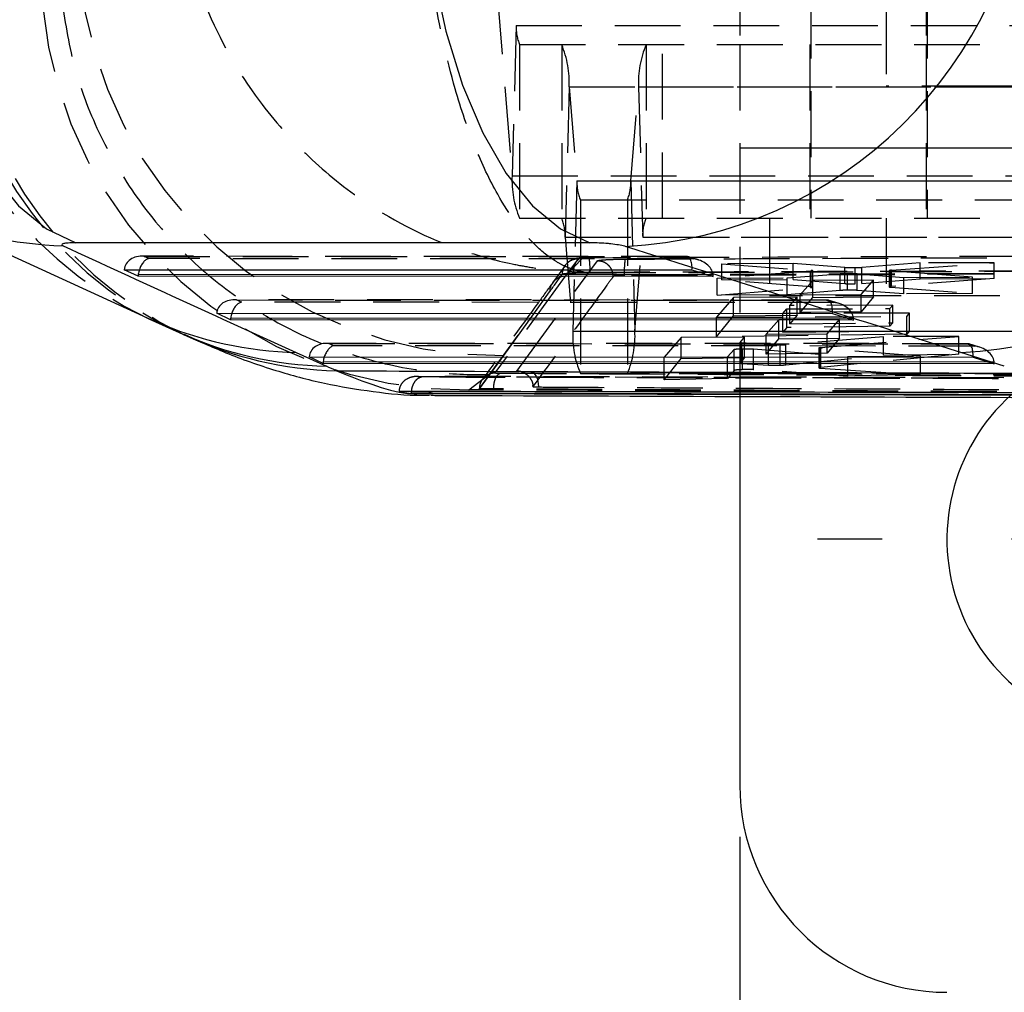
# Model space of a CAD drawing. Extents: x 40 to 363, y 13 to 289.
# Tile 4 of 20: x 144 to 163, y 33 to 52. Entities that reach past the tile are written whole.
import ezdxf

# ---------------------------------------------------------------- set-up
doc = ezdxf.new("R2010")
doc.units = 0
doc.linetypes.add('HIDDEN', pattern=[1.905, 1.27, -0.635])
doc.layers.get('0').update_dxf_attribs({"linetype": 'CONTINUOUS'})
doc.styles.add('SLDTEXTSTYLE0', font='TXT', dxfattribs={"width": 0.75})
doc.dimstyles.new('SLDDIMSTYLE1', dxfattribs={"dimtxt": 3.5, "dimasz": 3.302, "dimexe": 0, "dimexo": 0.0625, "dimgap": 0.875, "dimtad": 1, "dimdec": 1, "dimrnd": 1e-09, "dimzin": 12, "dimtxsty": 'SLDTEXTSTYLE0', "dimsah": 1, "dimcen": 0.09, "dimazin": 3, "dimtfac": 1, "dimtdec": 1, "dimtofl": 0, "dimtmove": 0, "dimatfit": 3, "dimtolj": 1, "dimtzin": 12})

# ---------------------------------------------------------------- blocks, each defined once
blk = doc.blocks.new('_D_6')
at = {"color": 179, "linetype": 'CONTINUOUS'}
for p, q in [((55.428, 54.218), (55.428, 12.7)), ((192.807, 36.393), (192.807, 12.7)), ((192.807, 13.7), (55.428, 13.7))]:
    blk.add_line(p, q, dxfattribs=at)
for points in [[(55.428, 13.7), (58.73, 13.192), (58.73, 14.208)], [(192.807, 13.7), (189.505, 14.208), (189.505, 13.192)]]:
    blk.add_solid(points, dxfattribs=at)
at = {"color": 179, "linetype": 'CONTINUOUS', "insert": (108.127, 18.212, -75.403), "char_height": 3.5, "attachment_point": 1, "style": 'SLDTEXTSTYLE0'}
blk.add_mtext('137,4', dxfattribs=at)
blk = doc.blocks.new('_D_7')
at = {"color": 179, "linetype": 'CONTINUOUS'}
for p, q in [((55.428, 54.218), (55.428, 25.899)), ((157.807, 36.393), (157.807, 25.899)), ((55.428, 26.899), (157.807, 26.899))]:
    blk.add_line(p, q, dxfattribs=at)
for points in [[(55.428, 26.899), (58.73, 26.391), (58.73, 27.407)], [(157.807, 26.899), (154.505, 27.407), (154.505, 26.391)]]:
    blk.add_solid(points, dxfattribs=at)
at = {"color": 179, "linetype": 'CONTINUOUS', "insert": (100.282, 31.411, -75.403), "char_height": 3.5, "attachment_point": 1, "style": 'SLDTEXTSTYLE0'}
blk.add_mtext('102,4', dxfattribs=at)
blk = doc.blocks.new('SW_CENTERMARKSYMBOL_8')
at = {"color": 0, "linetype": 'CONTINUOUS'}
for p, q in [((0, 5), (0, 6.25)), ((0, 0), (0, 2.5)), ((-5, 0), (-6.25, 0)), ((0, 0), (-2.5, 0)), ((0, 0), (0, -2.5)), ((0, 0), (2.5, 0)), ((5, 0), (6.25, 0)), ((0, -5), (0, -6.25))]:
    blk.add_line(p, q, dxfattribs=at)

msp = doc.modelspace()

# ---------------------------------------------------------------- linework, layer by layer
at = {"color": 7, "linetype": 'HIDDEN'}
for p, q in [((159.177156, 69.842695), (159.177156, 48.342695)), ((161.426142, 69.842695), (161.426142, 48.342695)), ((153.034547, 57.57545), (153.490159, 52.061125)), ((157.807392, 55.042695), (157.807392, 51.692695)), ((161.407393, 55.042695), (161.407393, 51.692695)), ((152.954645, 54.674265), (153.410257, 49.15994)), ((160.632432, 52.392695), (160.632432, 50.892695)), ((153.490159, 52.061125), (153.410257, 49.15994)), ((153.490159, 52.061125), (168.473083, 52.061125)), ((153.55575, 51.692695), (168.538675, 51.692695)), ((153.55575, 51.692695), (153.55575, 48.342695)), ((154.367923, 51.692695), (154.367923, 48.342695)), ((155.997481, 51.692695), (155.997481, 48.342695)), ((156.315931, 48.342695), (156.315931, 51.692695)), ((157.807392, 51.692695), (157.807392, 49.692695)), ((159.158406, 51.692695), (159.158406, 48.342695)), ((161.407393, 51.692695), (161.407393, 48.342695)), ((154.513416, 50.87545), (154.433514, 47.974265)), ((154.513416, 50.87545), (169.49634, 50.87545)), ((154.513416, 50.87545), (154.663322, 49.061125)), ((155.702082, 49.061125), (155.851988, 50.87545)), ((155.851988, 50.87545), (170.834912, 50.87545)), ((155.851988, 50.87545), (155.931889, 47.974265)), ((162.591251, 50.892695), (160.632432, 50.892695)), ((166.982432, 50.892695), (162.591251, 50.892695)), ((192.807393, 49.692695), (157.807392, 49.692695)), ((157.807392, 49.692695), (157.807392, 44.900495)), ((172.609038, 49.692695), (157.807392, 49.692695)), ((153.410257, 49.15994), (168.393181, 49.15994)), ((154.663322, 49.061125), (154.58342, 46.15994)), ((154.663322, 49.061125), (169.646246, 49.061125)), ((155.702082, 49.061125), (170.685006, 49.061125)), ((155.702082, 49.061125), (155.781984, 46.15994)), ((154.728913, 48.692695), (169.711837, 48.692695)), ((154.728913, 48.692695), (154.728913, 45.342695)), ((155.636491, 48.692695), (155.636491, 45.342695)), ((153.55575, 48.342695), (168.538675, 48.342695)), ((158.383406, 48.342695), (158.383406, 46.842695)), ((160.632393, 48.342695), (160.632393, 46.842695)), ((154.433514, 47.974265), (169.416438, 47.974265)), ((154.433514, 47.974265), (154.58342, 46.15994)), ((155.781984, 46.15994), (155.931889, 47.974265)), ((155.931889, 47.974265), (170.914814, 47.974265)), ((156.785877, 47.601636), (146.252797, 47.606026)), ((146.302644, 47.603144), (156.767524, 47.598783)), ((146.393639, 47.560254), (146.302644, 47.603144)), ((156.905839, 47.555873), (146.393639, 47.560254)), ((154.436422, 47.218769), (154.768241, 47.569275)), ((154.686264, 47.559602), (154.436422, 47.218769)), ((156.767524, 47.598783), (156.905839, 47.555873)), ((157.011233, 47.534342), (156.802399, 47.599129)), ((153.500828, 45.386894), (155.057793, 47.517978)), ((154.438527, 47.434357), (154.192697, 47.093574)), ((158.838586, 47.466337), (157.46065, 47.460835)), ((157.46065, 47.460835), (159.186294, 47.3318)), ((157.46065, 47.149885), (157.46065, 47.460835)), ((158.838586, 47.156804), (158.838586, 47.466337)), ((159.834617, 47.390767), (158.838586, 47.466337)), ((159.834617, 47.078216), (159.834617, 47.390767)), ((160.032652, 47.074772), (160.032652, 47.387219)), ((161.289839, 47.476126), (160.163122, 47.392113)), ((160.163122, 47.080076), (160.163122, 47.392113)), ((160.736036, 47.336565), (162.719193, 47.481834)), ((162.719193, 47.481834), (161.289839, 47.476126)), ((161.289839, 47.168731), (161.289839, 47.476126)), ((162.719193, 47.175469), (162.719193, 47.481834)), ((154.436422, 47.218769), (153.079796, 45.356874)), ((154.788419, 47.286004), (154.801223, 47.29947)), ((154.788419, 47.286004), (154.914744, 47.287448)), ((155.366459, 47.217367), (155.364256, 47.216038)), ((164.608396, 47.281449), (155.578032, 47.246975)), ((164.608396, 47.264956), (155.578032, 47.22925)), ((155.578032, 47.22925), (155.578032, 47.246965)), ((157.165532, 47.254185), (157.289639, 47.254133)), ((159.175917, 47.318515), (157.372606, 47.184063)), ((157.372606, 47.184063), (158.725367, 47.189466)), ((157.372606, 46.85374), (157.372606, 47.184063)), ((157.46065, 47.149885), (158.838586, 47.156804)), ((158.725367, 47.189466), (159.74735, 47.26416)), ((158.725367, 46.863819), (158.725367, 47.189466)), ((158.838586, 47.156804), (159.834617, 47.078216)), ((159.175917, 47.00113), (159.175917, 47.318515)), ((159.186294, 47.015152), (159.186294, 47.3318)), ((159.220859, 47.008902), (159.220859, 47.325807)), ((159.74735, 46.945278), (159.74735, 47.26416)), ((159.88787, 46.950781), (159.88787, 47.269084)), ((160.072927, 47.265501), (160.972235, 47.19844)), ((160.072927, 46.947481), (160.072927, 47.265501)), ((160.163122, 47.080076), (161.289839, 47.168731)), ((160.689891, 47.329191), (160.689891, 47.015265)), ((160.72369, 47.00915), (160.72369, 47.323262)), ((162.299081, 47.203739), (160.72369, 47.323262)), ((160.736036, 47.023019), (160.736036, 47.336565)), ((162.719193, 47.175469), (160.736036, 47.023019)), ((160.972235, 47.19844), (162.299081, 47.203739)), ((160.972235, 46.880075), (160.972235, 47.19844)), ((161.289839, 47.168731), (162.719193, 47.175469)), ((162.299081, 46.889402), (162.299081, 47.203739)), ((157.372606, 46.85374), (159.175917, 47.00113)), ((159.186294, 47.015152), (157.46065, 47.149885)), ((159.217283, 47.13846), (158.976172, 46.861076)), ((159.209471, 47.012679), (159.186294, 47.015152)), ((160.391096, 47.143147), (159.217283, 47.13846)), ((159.217283, 46.811725), (159.217283, 47.13846)), ((160.149942, 46.865764), (160.391096, 47.143147)), ((160.391096, 46.820747), (160.391096, 47.143147)), ((160.72369, 47.00915), (162.299081, 46.889402)), ((153.832059, 46.49615), (154.13529, 46.918765)), ((157.688256, 46.810191), (157.359212, 46.430198)), ((158.725367, 46.863819), (157.372606, 46.85374)), ((158.913113, 46.81507), (157.688256, 46.810191)), ((157.688256, 46.457474), (157.688256, 46.810191)), ((164.733406, 46.842695), (158.383415, 46.842695)), ((159.74735, 46.945278), (158.725367, 46.863819)), ((158.772963, 46.653221), (158.913113, 46.81507)), ((158.913113, 46.470472), (158.913113, 46.81507)), ((158.976172, 46.861076), (160.149942, 46.865764)), ((158.976172, 46.51916), (158.976172, 46.861076)), ((158.976172, 46.51916), (159.217283, 46.811725)), ((159.217283, 46.811725), (160.391096, 46.820747)), ((160.972235, 46.880075), (160.072927, 46.947481)), ((160.149942, 46.530934), (160.149942, 46.865764)), ((160.391096, 46.820747), (160.149942, 46.530934)), ((162.299081, 46.889402), (160.972235, 46.880075)), ((159.499701, 46.759717), (148.038204, 46.764494)), ((148.088049, 46.761611), (159.481348, 46.756863)), ((148.179044, 46.718722), (148.088049, 46.761611)), ((159.619662, 46.713954), (148.179044, 46.718722)), ((158.640127, 46.499817), (158.716903, 46.588482)), ((158.716903, 46.588482), (160.703716, 46.596396)), ((158.716903, 46.231274), (158.716903, 46.588482)), ((160.759775, 46.661136), (158.772963, 46.653221)), ((158.772963, 46.29963), (158.772963, 46.653221)), ((159.481348, 46.756863), (159.619662, 46.713954)), ((159.725055, 46.692422), (159.516222, 46.75721)), ((160.703716, 46.596396), (160.759775, 46.661136)), ((160.703716, 46.25557), (160.703716, 46.596396)), ((160.759775, 46.322858), (160.759775, 46.661136)), ((152.783255, 45.052982), (153.832059, 46.49615)), ((153.24884, 45.68807), (153.832059, 46.49615)), ((157.359212, 46.052305), (157.688256, 46.457474)), ((157.359212, 46.430198), (161.03021, 46.444821)), ((157.359212, 46.052305), (157.359212, 46.430198)), ((157.688256, 46.457474), (158.913113, 46.470472)), ((161.08627, 46.509561), (158.640127, 46.499817)), ((158.640127, 46.137641), (158.640127, 46.499817)), ((158.913113, 46.470472), (158.772963, 46.29963)), ((160.149942, 46.530934), (158.976172, 46.51916)), ((159.879356, 46.412266), (160.003461, 46.412214)), ((161.03021, 46.444821), (161.08627, 46.509561)), ((161.03021, 46.102159), (161.03021, 46.444821)), ((161.08627, 46.169235), (161.08627, 46.509561)), ((158.55896, 46.378234), (158.317856, 46.100846)), ((159.732772, 46.382922), (158.55896, 46.378234)), ((158.55896, 46.009456), (158.55896, 46.378234)), ((158.716903, 46.231274), (158.640127, 46.137641)), ((160.703716, 46.25557), (158.716903, 46.231274)), ((158.772963, 46.29963), (160.759775, 46.322858)), ((159.491624, 46.105534), (159.732772, 46.382922)), ((159.732772, 46.025959), (159.732772, 46.382922)), ((160.759775, 46.322858), (160.703716, 46.25557)), ((154.58342, 46.15994), (169.566344, 46.15994)), ((155.781984, 46.15994), (170.764908, 46.15994)), ((156.675688, 46.037639), (156.345233, 45.657456)), ((157.900555, 46.042531), (156.675688, 46.037639)), ((156.675688, 45.628914), (156.675688, 46.037639)), ((161.03021, 46.102159), (157.359212, 46.052305)), ((157.81325, 45.942092), (157.900555, 46.042531)), ((157.900555, 45.650016), (157.900555, 46.042531)), ((158.317856, 46.100846), (159.491624, 46.105534)), ((158.317856, 45.716364), (158.317856, 46.100846)), ((158.55896, 46.009456), (159.732772, 46.025959)), ((158.640127, 46.137641), (161.08627, 46.169235)), ((160.581527, 46.053236), (158.698338, 45.897926)), ((159.36922, 45.841416), (162.036419, 46.059046)), ((159.491624, 45.735551), (159.491624, 46.105534)), ((159.732772, 46.025959), (159.491624, 45.735551)), ((162.036419, 46.059046), (160.581527, 46.053236)), ((160.581527, 45.694824), (160.581527, 46.053236)), ((161.08627, 46.169235), (161.03021, 46.102159)), ((162.036419, 45.718377), (162.036419, 46.059046)), ((162.213524, 45.917798), (149.823609, 45.922961)), ((149.873455, 45.920079), (162.195171, 45.914944)), ((149.964451, 45.877189), (149.873455, 45.920079)), ((162.333485, 45.872035), (149.964451, 45.877189)), ((157.813018, 45.941558), (157.813018, 45.543002)), ((157.81325, 45.543526), (157.81325, 45.942092)), ((157.846376, 45.537253), (157.846376, 45.935673)), ((158.362531, 45.896094), (157.846376, 45.935673)), ((158.317856, 45.716364), (158.55896, 46.009456)), ((158.362531, 45.503014), (158.362531, 45.896094)), ((158.584447, 45.50281), (158.584447, 45.892929)), ((158.69834, 45.509597), (158.698338, 45.897926)), ((159.330941, 45.834591), (159.330941, 45.452777)), ((159.362558, 45.447185), (159.362558, 45.828774)), ((161.297079, 45.677232), (159.362558, 45.828774)), ((159.36922, 45.460361), (159.36922, 45.841416)), ((162.195171, 45.914944), (162.333485, 45.872035)), ((162.438879, 45.850503), (162.230045, 45.915291)), ((153.076112, 45.449863), (153.24884, 45.68807)), ((156.345233, 45.657456), (157.570039, 45.662347)), ((156.345233, 45.221827), (156.345233, 45.657456)), ((156.675688, 45.628914), (157.900555, 45.650016)), ((157.570039, 45.662347), (157.697347, 45.80877)), ((157.570039, 45.246803), (157.570039, 45.662347)), ((157.697347, 45.402135), (157.697347, 45.80877)), ((157.900555, 45.650016), (157.81325, 45.543526)), ((157.859919, 45.416542), (157.859919, 45.820238)), ((158.072013, 45.816713), (159.893765, 45.671628)), ((158.072013, 45.415968), (158.072013, 45.816713)), ((159.491624, 45.735551), (158.317856, 45.716364)), ((158.698338, 45.509597), (160.581527, 45.694824)), ((162.036419, 45.718377), (159.36922, 45.460361)), ((159.893765, 45.671628), (161.297079, 45.677232)), ((159.893765, 45.292917), (159.893765, 45.671628)), ((160.581527, 45.694824), (162.036419, 45.718377)), ((161.297079, 45.319986), (161.297079, 45.677232)), ((152.783255, 45.046708), (153.076112, 45.449863)), ((152.959007, 45.322378), (153.076112, 45.449863)), ((156.345233, 45.221827), (156.675688, 45.628914)), ((157.846376, 45.537253), (158.362531, 45.503014)), ((159.36922, 45.460361), (159.339014, 45.45617)), ((159.362558, 45.447185), (161.297079, 45.319986)), ((162.593179, 45.570346), (162.717285, 45.570294)), ((162.90835, 45.2594), (151.577703, 45.286563)), ((152.577344, 45.029973), (152.959007, 45.322378)), ((158.870726, 45.337623), (153.772443, 45.365801)), ((158.86907, 45.340474), (153.78184, 45.368732)), ((154.728913, 45.342695), (167.845086, 45.342695)), ((157.697347, 45.402135), (157.570039, 45.246803)), ((159.893765, 45.292917), (158.072013, 45.415968)), ((163.968197, 45.311569), (158.870726, 45.337623)), ((161.297079, 45.319986), (159.893765, 45.292917)), ((153.812512, 45.090407), (153.811477, 45.108588)), ((157.570039, 45.246803), (156.345233, 45.221827)), ((152.92669, 45.028028), (152.577344, 45.029973)), ((152.782855, 45.052605), (152.782855, 45.04554)), ((152.783218, 45.053074), (152.783248, 45.052982)), ((152.783255, 45.046708), (152.783255, 45.052982)), ((153.054561, 45.04452), (153.054561, 45.044535)), ((153.054561, 45.025579), (153.054561, 45.04452))]:
    msp.add_line(p, q, dxfattribs=at)
at = {"color": 7, "linetype": 'CONTINUOUS'}
for p, q in [((141.97684, 48.426542), (146.51837, 46.34674)), ((154.913797, 47.867151), (144.987679, 47.867151)), ((145.920295, 47.346148), (156.883828, 47.341578)), ((146.188871, 47.219557), (145.920295, 47.346148)), ((157.292064, 47.21493), (146.188871, 47.219557)), ((156.883828, 47.341578), (157.292064, 47.21493)), ((146.397948, 46.400151), (146.982163, 46.13466)), ((146.397948, 46.400151), (146.519636, 46.346192)), ((147.7057, 46.504616), (159.597651, 46.49966)), ((147.974276, 46.378025), (147.7057, 46.504616)), ((159.597651, 46.49966), (160.005887, 46.373011)), ((160.005887, 46.373011), (147.974276, 46.378025)), ((149.239882, 45.749123), (149.824095, 45.483632)), ((149.491107, 45.663083), (162.311474, 45.657741)), ((149.759683, 45.536493), (149.491107, 45.663083)), ((162.915439, 45.481556), (162.073695, 45.749123)), ((162.311474, 45.657741), (162.719711, 45.531092)), ((162.719711, 45.531092), (149.759683, 45.536493)), ((151.459803, 44.955168), (151.46015, 44.967253)), ((151.459803, 44.955169), (164.772293, 44.919988)), ((157.807392, 44.900495), (157.807392, 37.392533))]:
    msp.add_line(p, q, dxfattribs=at)
at = {"color": 8, "linetype": 'CONTINUOUS'}
for p, q in [((146.192362, 47.258758), (157.165532, 47.254185)), ((147.977769, 46.417225), (159.879356, 46.412266)), ((149.763176, 45.575693), (162.593179, 45.570346))]:
    msp.add_line(p, q, dxfattribs=at)
at = {"color": 7, "linetype": 'CONTINUOUS', "flags": 128}
for points in [[(141.730565, 55.528789), (141.802526, 54.288816), (141.96217, 53.087251), (142.205722, 51.952549), (142.527412, 50.911581), (142.919618, 49.989001), (143.373057, 49.206654), (143.876988, 48.583071), (144.419478, 48.133017), (144.987679, 47.867151)], [(151.656683, 55.528789), (151.728643, 54.288816), (151.888288, 53.087251), (152.13184, 51.952549), (152.453528, 50.911581), (152.845736, 49.989001), (153.299175, 49.206654), (153.803106, 48.583071), (154.345596, 48.133017), (154.913797, 47.867151)]]:
    msp.add_lwpolyline(points, dxfattribs=at)
at = {"color": 7, "linetype": 'HIDDEN', "flags": 128}
for points in [[(154.768241, 47.569275), (154.733767, 47.566137), (154.700683, 47.551576), (154.670247, 47.526144), (154.643615, 47.490806), (154.621798, 47.446905), (154.605623, 47.396108), (154.595706, 47.340345), (154.592424, 47.281733)], [(153.772443, 45.365801), (153.80012, 45.363762), (153.827026, 45.350153), (153.852134, 45.325495), (153.874479, 45.290733), (153.893202, 45.247202), (153.907591, 45.196567), (153.91709, 45.140772), (153.921335, 45.081953)]]:
    msp.add_lwpolyline(points, dxfattribs=at)
at = {"color": 7, "linetype": 'CONTINUOUS'}
for centre, radius, start, end in [((155.177498, 56.006282), 8.222216, 272.959601, 356.0897236), ((161.682976, 53.934037), 8.194235, 272.733022, 354.0520497), ((165.557393, 42.142533), 3.75, 131.890793, 270), ((161.807393, 37.392533), 4, 180, 270)]:
    msp.add_arc(centre, radius, start, end, dxfattribs=at)
at = {"color": 7, "linetype": 'HIDDEN'}
for centre, radius, start, end in [((149.626302, 53.300826), 7.618503, 181.6240332, 244.9283178), ((153.165792, 53.827822), 8.140175, 185.2363735, 270.5845577), ((150.210505, 53.035326), 7.61849, 181.6239753, 244.9283758), ((150.397967, 52.97009), 7.63886, 181.8008035, 244.259435), ((152.463543, 53.178059), 8.148881, 185.3006281, 270.8001755), ((154.336158, 52.021684), 0.846917, 177.3307511, 202.8583482), ((152.636968, 50.962962), 1.878488, 357.329829, 22.8592316), ((157.7285, 50.96295), 1.878552, 157.1412069, 182.6697324), ((155.28676, 49.072438), 1.878542, 177.3302103, 202.8588616), ((155.509248, 49.02167), 0.846845, 177.3296173, 202.859457), ((154.856156, 49.02167), 0.846845, 337.140543, 2.6703827), ((153.587589, 48.01372), 0.846845, 357.3296173, 22.859457), ((156.777895, 48.013705), 0.846924, 157.1417564, 182.6691693), ((153.598323, 47.356644), 1.318238, 356.9910555, 9.4240104), ((157.282377, 47.323806), 1.706077, 172.3498327, 182.5814276), ((-55.930132, 197.330364), 258.362402, 324.39647858, 324.49041171), ((154.438405, 46.915644), 0.303131, 90.3748872, 179.4101202), ((156.459869, 46.072428), 1.878488, 177.3298427, 202.8592292), ((153.905535, 46.072428), 1.878488, 337.1407708, 2.6701573), ((153.507568, 45.081994), 0.304975, 66.8601655, 91.2662348)]:
    msp.add_arc(centre, radius, start, end, dxfattribs=at)
at = {"color": 8, "linetype": 'CONTINUOUS'}
for centre, radius, start, end in [((144.925512, 55.142708), 7.334955, 246.3014881, 268.5614315), ((149.418404, 53.057722), 7.310779, 246.6400661, 268.600757), ((150.002334, 52.790156), 7.308698, 245.5921146, 268.6025781), ((150.20786, 52.752382), 7.360591, 244.8564291, 268.5177068)]:
    msp.add_arc(centre, radius, start, end, dxfattribs=at)
at = {"color": 7, "linetype": 'CONTINUOUS'}
for centre, major_axis, ratio, start_param, end_param in [((186.889993, 50.349203), (121.455961, -49.719036), 0.145837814, 4.418275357, 4.45741528), ((100.695691, 50.349203), (176.390698, -51.180201), 0.073112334, 1.236689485, 1.275544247), ((146.374232, 47.258623), (0.067662, 0.301956), 0.578366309, 1.408526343, 1.699235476), ((146.463502, 47.216546), (0.034627, 0.30584), 0.891364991, 1.533620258, 1.661580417), ((148.248909, 46.375014), (0.034627, 0.30584), 0.891364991, 1.533620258, 1.661580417), ((148.159638, 46.417091), (0.067662, 0.301956), 0.578366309, 1.408526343, 1.699235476), ((149.945044, 45.575558), (0.067662, 0.301956), 0.578366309, 1.408526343, 1.699235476), ((150.034315, 45.533482), (0.034627, 0.30584), 0.891364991, 1.533620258, 1.661580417), ((93.817973, 46.937353), (58.695452, -3.834034), 0.121863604, 0.300738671, 0.31194452)]:
    msp.add_ellipse(centre, major_axis=major_axis, ratio=ratio, start_param=start_param, end_param=end_param, dxfattribs=at)
at = {"color": 7, "linetype": 'HIDDEN'}
for centre, major_axis, ratio, start_param, end_param in [((146.283236, 47.301513), (0.357651, -0.080142), 0.821408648, 1.699428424, 3.2608024), ((146.374232, 47.258623), (0.067662, 0.301956), 0.578366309, 0.265821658, 1.408526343), ((156.748117, 47.297152), (0.046115, 0.303855), 0.424267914, 4.923121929, 6.484495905), ((156.886431, 47.254242), (0.402284, -0.061054), 0.741594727, 0.201503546, 1.634917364), ((160.005971, 47.398342), (0.207779, 0.001376), 0.05483402, 3.742368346, 4.840791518), ((160.003809, 47.398198), (0.20571, 0.001362), 0.05483402, 4.852700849, 5.597883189), ((157.022123, 47.212146), (0.003168, 0.307383), 0.878150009, 4.730494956, 4.858455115), ((159.017366, 47.324464), (0.203493, 0.001348), 0.05483402, 5.60531747, 6.87426427), ((159.905124, 47.257947), (0.205902, 0.001363), 0.05483402, 1.654329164, 2.443428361), ((159.903336, 47.257859), (0.207144, 0.001372), 0.05483402, 0.611319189, 1.645166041), ((160.893022, 47.330532), (0.203132, 0.001345), 0.05483402, 2.45372127, 3.72642449), ((148.068642, 46.459981), (0.357651, -0.080142), 0.821408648, 1.699428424, 3.2608024), ((159.461941, 46.455233), (0.046115, 0.303855), 0.424267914, 4.923121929, 6.484495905), ((148.159638, 46.417091), (0.067662, 0.301956), 0.578366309, 0.265821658, 1.408526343), ((159.600255, 46.412323), (0.402284, -0.061054), 0.741594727, 0.201503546, 1.634917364), ((159.735946, 46.370227), (0.003168, 0.307383), 0.878150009, 4.730494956, 4.858455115), ((149.854048, 45.618448), (0.357651, -0.080142), 0.821408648, 1.699428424, 3.2608024), ((149.945044, 45.575558), (0.067662, 0.301956), 0.578366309, 0.265821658, 1.408526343), ((158.015461, 45.942895), (0.202444, 0.001341), 0.05483402, 3.093276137, 3.7234887), ((158.532351, 45.903503), (0.205824, 0.001363), 0.05483402, 4.967918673, 5.650176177), ((159.537696, 45.835957), (0.206754, 0.001369), 0.05483402, 2.522920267, 3.70155462), ((162.175764, 45.613314), (0.046115, 0.303855), 0.424267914, 4.923121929, 6.484495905), ((162.314078, 45.570404), (0.402284, -0.061054), 0.741594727, 0.201503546, 1.634917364), ((162.449769, 45.528308), (0.003168, 0.307383), 0.878150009, 4.730494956, 4.858455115)]:
    msp.add_ellipse(centre, major_axis=major_axis, ratio=ratio, start_param=start_param, end_param=end_param, dxfattribs=at)
for points, knots in [([(154.801223, 47.29947), (154.799059, 47.299803), (154.79656, 47.300188), (154.793108, 47.300737), (154.789454, 47.301324), (154.782145, 47.302525), (154.769088, 47.30478), (154.747062, 47.308872), (154.709938, 47.316612), (154.647267, 47.332064), (154.541163, 47.365058), (154.405232, 47.422214), (154.169913, 47.552241), (153.733529, 47.896211), (153.196743, 48.615697), (152.68389, 49.695606), (152.245113, 50.969533), (151.931944, 52.376838), (151.737352, 53.788925), (151.685742, 54.548822), (151.659939, 54.928744)], [0, 0, 0, 0, 0.001491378, 0.001723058, 0.00238071, 0.004011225, 0.006759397, 0.011389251, 0.019193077, 0.032355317, 0.054597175, 0.092386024, 0.126295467, 0.217991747, 0.398919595, 0.520400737, 0.641828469, 0.814492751, 0.90725297, 1, 1, 1, 1]), ([(146.918727, 54.640998), (146.980046, 54.263237), (147.102693, 53.507662), (147.580804, 52.112802), (148.359632, 50.733786), (149.458438, 49.499937), (150.74724, 48.467093), (152.10065, 47.797143), (153.203405, 47.493617), (153.798605, 47.385428), (154.142593, 47.340895), (154.411258, 47.317756), (154.569983, 47.308128), (154.664027, 47.303837), (154.719805, 47.301792), (154.752907, 47.300752), (154.771407, 47.30023), (154.780663, 47.299983), (154.789411, 47.299756), (154.795742, 47.299603), (154.801223, 47.29947)], [0, 0, 0, 0, 0.092747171, 0.185507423, 0.358171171, 0.47959883, 0.601080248, 0.782025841, 0.873718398, 0.907614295, 0.945404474, 0.967646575, 0.980808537, 0.988612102, 0.993241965, 0.995989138, 0.997619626, 0.998277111, 0.998508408, 1, 1, 1, 1]), ([(144.69508, 52.714004), (144.759158, 52.26213), (144.887314, 51.358381), (145.36143, 50.065771), (146.033405, 48.869028), (146.897188, 47.799366), (147.929933, 46.892569), (149.097597, 46.167519), (150.3716, 45.652331), (151.625387, 45.374052), (152.496749, 45.315757), (152.911248, 45.321694), (152.959007, 45.322378)], [0, 0, 0, 0, 0.112227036, 0.224454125, 0.33668111, 0.448907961, 0.561137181, 0.673366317, 0.785599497, 0.897832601, 0.988228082, 1, 1, 1, 1]), ([(154.381599, 47.263357), (154.3852, 47.294883), (154.392691, 47.360462), (154.443521, 47.449275), (154.519535, 47.517071), (154.604984, 47.554224), (154.661992, 47.557996), (154.686264, 47.559602)], [0, 0, 0, 0, 0.201390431, 0.418920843, 0.636452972, 0.845217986, 1, 1, 1, 1]), ([(154.778584, 47.57053), (154.757215, 47.569438), (154.698598, 47.566442), (154.637293, 47.561133), (154.542562, 47.531712), (154.50363, 47.4954), (154.486002, 47.478958)], [0, 0, 0, 0, 0.204278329, 0.560330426, 0.800914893, 1, 1, 1, 1]), ([(154.768241, 47.569275), (154.751551, 47.568267), (154.717991, 47.56624), (154.692269, 47.562826), (154.687992, 47.56053), (154.686264, 47.559602)], [0, 0, 0, 0, 0.370976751, 0.745937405, 1, 1, 1, 1]), ([(154.89877, 47.572491), (154.875269, 47.572277), (154.82848, 47.571851), (154.78826, 47.570131), (154.768241, 47.569275)], [0, 0, 0, 0, 0.502257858, 1, 1, 1, 1]), ([(165.223406, 47.610052), (165.020674, 47.609372), (164.007012, 47.605975), (160.565466, 47.594185), (157.326653, 47.581786), (154.89877, 47.572491)], [0, 0, 0, 0, 0.058907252, 0.294536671, 1, 1, 1, 1]), ([(155.057793, 47.517978), (155.06295, 47.520578), (155.074967, 47.526637), (155.149593, 47.535748), (155.274358, 47.543841), (155.428845, 47.549352), (155.538864, 47.550417), (155.591485, 47.550926)], [0, 0, 0, 0, 0.161070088, 0.375339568, 0.589535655, 0.80367763, 1, 1, 1, 1]), ([(155.591485, 47.550925), (155.794218, 47.551758), (156.807879, 47.555922), (159.818558, 47.567971), (162.626508, 47.578203), (164.623529, 47.58548)], [0, 0, 0, 0, 0.067337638, 0.336688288, 1, 1, 1, 1]), ([(155.364256, 47.216038), (155.35944, 47.255295), (155.34973, 47.334461), (155.279112, 47.434557), (155.177836, 47.504766), (155.097808, 47.513574), (155.057793, 47.517978)], [0, 0, 0, 0, 0.246927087, 0.4979513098, 0.7489727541, 1, 1, 1, 1]), ([(155.364256, 47.216038), (155.358497, 47.20812), (155.317317, 47.151497), (155.134404, 46.900059), (154.624108, 46.199409), (154.147033, 45.547511), (153.812512, 45.090407)], [0, 0, 0, 0, 0.011174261, 0.079907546, 0.354840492, 1, 1, 1, 1]), ([(154.381599, 47.263357), (154.391433, 47.266931), (154.410124, 47.273724), (154.498458, 47.27883), (154.567526, 47.280964), (154.592424, 47.281733)], [0, 0, 0, 0, 0.415231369, 0.789201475, 1, 1, 1, 1]), ([(154.592424, 47.281733), (154.636057, 47.28279), (154.697857, 47.284287), (154.767846, 47.285614), (154.788419, 47.286004)], [0, 0, 0, 0, 0.7060450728, 1, 1, 1, 1]), ([(154.801223, 47.29947), (156.519258, 47.305633), (159.992386, 47.318094), (163.465601, 47.329132), (165.220739, 47.33471)], [0, 0, 0, 0, 0.494665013, 1, 1, 1, 1]), ([(154.914744, 47.287447), (155.09682, 47.288135), (156.089821, 47.291884), (159.525498, 47.304525), (162.779104, 47.315242), (165.221786, 47.323287)], [0, 0, 0, 0, 0.0529958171, 0.2890259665, 1, 1, 1, 1]), ([(155.578032, 47.246965), (155.578012, 47.246965), (155.557208, 47.246966), (155.512924, 47.245116), (155.451127, 47.239963), (155.40093, 47.231777), (155.374815, 47.22376), (155.368392, 47.218846), (155.366459, 47.217367)], [0, 0, 0, 0, 0.000199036, 0.208407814, 0.438855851, 0.669569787, 0.90057982, 1, 1, 1, 1]), ([(155.578032, 47.22925), (155.554881, 47.229006), (155.508578, 47.22852), (155.445616, 47.226113), (155.396918, 47.222775), (155.373547, 47.219646), (155.367864, 47.217819), (155.366459, 47.217367)], [0, 0, 0, 0, 0.231277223, 0.462563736, 0.693616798, 0.924268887, 1, 1, 1, 1]), ([(154.192706, 47.093355), (154.101032, 46.96666), (153.652041, 46.346149), (153.200363, 45.725907), (152.840908, 45.232304)], [0, 0, 0, 0, 0.204178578, 1, 1, 1, 1]), ([(159.175915, 47.00113), (159.187999, 47.002347), (159.212166, 47.004781), (159.224643, 47.007626), (159.220818, 47.008895), (159.220797, 47.008902)], [0, 0, 0, 0, 0.498679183, 0.997301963, 1, 1, 1, 1]), ([(159.834617, 47.078216), (159.849714, 47.077309), (159.879907, 47.075493), (159.944513, 47.074255), (159.997529, 47.074276), (160.02665, 47.074687), (160.032652, 47.074772)], [0, 0, 0, 0, 0.30689483, 0.613805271, 0.920411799, 1, 1, 1, 1]), ([(160.736036, 47.023019), (160.723244, 47.021816), (160.69766, 47.019411), (160.686417, 47.015366), (160.695351, 47.011797), (160.715109, 47.009952), (160.723691, 47.00915)], [0, 0, 0, 0, 0.265353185, 0.530707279, 0.796154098, 1, 1, 1, 1]), ([(159.88787, 46.950781), (159.865043, 46.950325), (159.81939, 46.949415), (159.773334, 46.947177), (159.752636, 46.945665), (159.74735, 46.945278)], [0, 0, 0, 0, 0.426817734, 0.853620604, 1, 1, 1, 1]), ([(160.072922, 46.94748), (160.057692, 46.94835), (160.027231, 46.95009), (159.960965, 46.951327), (159.912743, 46.950967), (159.88787, 46.950781)], [0, 0, 0, 0, 0.3262162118, 0.6524568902, 1, 1, 1, 1]), ([(158.584447, 45.892929), (158.561131, 45.89259), (158.514499, 45.891912), (158.445566, 45.892558), (158.394022, 45.894087), (158.371081, 45.895549), (158.362531, 45.896094)], [0, 0, 0, 0, 0.278162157, 0.556317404, 0.834662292, 1, 1, 1, 1]), ([(157.697347, 45.80877), (157.700739, 45.810045), (157.707524, 45.812597), (157.745811, 45.816083), (157.79799, 45.818814), (157.839998, 45.81978), (157.859919, 45.820238)], [0, 0, 0, 0, 0.2564797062, 0.5130185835, 0.7690569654, 1, 1, 1, 1]), ([(157.859919, 45.820238), (157.882694, 45.82052), (157.928242, 45.821084), (157.994456, 45.820311), (158.04308, 45.818716), (158.064213, 45.817253), (158.072013, 45.816713)], [0, 0, 0, 0, 0.278833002, 0.5576507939, 0.8367255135, 1, 1, 1, 1]), ([(157.81325, 45.543526), (157.81415, 45.542221), (157.81583, 45.539783), (157.836687, 45.538055), (157.846376, 45.537253)], [0, 0, 0, 0, 0.535483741, 1, 1, 1, 1]), ([(158.362531, 45.503014), (158.377768, 45.502299), (158.408242, 45.500868), (158.473276, 45.50046), (158.534415, 45.50124), (158.570949, 45.502386), (158.584447, 45.50281)], [0, 0, 0, 0, 0.279082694, 0.558199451, 0.836764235, 1, 1, 1, 1]), ([(158.584447, 45.50281), (158.606534, 45.50372), (158.65119, 45.505562), (158.682511, 45.508242), (158.69834, 45.509597)], [0, 0, 0, 0, 0.49459801, 1, 1, 1, 1]), ([(159.332597, 45.452777), (159.332075, 45.452545), (159.328469, 45.45094), (159.340655, 45.448993), (159.357145, 45.447631), (159.362558, 45.447185)], [0, 0, 0, 0, 0.1022262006, 0.7053535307, 1, 1, 1, 1]), ([(151.588894, 45.284501), (151.587809, 45.284546), (151.542403, 45.286425), (151.454929, 45.275647), (151.349646, 45.224381), (151.278872, 45.154313), (151.236514, 45.079738), (151.229782, 45.024314), (151.226509, 44.997366)], [0, 0, 0, 0, 0.006562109, 0.274722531, 0.524352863, 0.693231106, 0.850840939, 1, 1, 1, 1]), ([(151.666112, 45.270516), (151.665626, 45.270485), (151.645811, 45.269204), (151.599462, 45.255762), (151.537892, 45.20387), (151.492593, 45.122599), (151.467734, 45.04492), (151.462684, 44.99321), (151.46015, 44.967253)], [0, 0, 0, 0, 0.005768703, 0.23543358, 0.548318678, 0.748199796, 0.873603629, 1, 1, 1, 1]), ([(151.666112, 45.270516), (151.657949, 45.271912), (151.632206, 45.276316), (151.60647, 45.281179), (151.588894, 45.284501)], [0, 0, 0, 0, 0.317070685, 1, 1, 1, 1]), ([(151.588894, 45.284501), (151.768852, 45.284028), (152.668639, 45.281664), (156.447763, 45.271954), (160.046888, 45.263772), (162.92619, 45.257227)], [0, 0, 0, 0, 0.047619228, 0.23809506, 1, 1, 1, 1]), ([(164.707349, 45.237767), (164.527393, 45.238176), (163.627607, 45.24022), (159.848542, 45.249), (155.681406, 45.259434), (152.234098, 45.268949), (151.666112, 45.270516)], [0, 0, 0, 0, 0.041396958, 0.206985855, 0.869341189, 1, 1, 1, 1]), ([(152.783218, 45.053074), (152.786506, 45.087252), (152.793082, 45.155607), (152.84535, 45.246558), (152.922356, 45.315751), (152.994487, 45.345093), (153.047743, 45.355067), (153.067836, 45.3562), (153.079796, 45.356874)], [0, 0, 0, 0, 0.2178545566, 0.4357050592, 0.6535635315, 0.8714196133, 0.9234679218, 1, 1, 1, 1]), ([(153.054561, 45.044535), (153.056293, 45.078775), (153.059757, 45.147257), (153.084695, 45.238381), (153.121065, 45.307702), (153.153357, 45.335798), (153.176316, 45.345811), (153.18375, 45.347322), (153.189036, 45.348396)], [0, 0, 0, 0, 0.2238265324, 0.4476589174, 0.671482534, 0.8953200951, 0.9255625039, 1, 1, 1, 1]), ([(153.079796, 45.356874), (153.080377, 45.355916), (153.081782, 45.353601), (153.106095, 45.350695), (153.145538, 45.348879), (153.177363, 45.348527), (153.18937, 45.348394)], [0, 0, 0, 0, 0.212971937, 0.514975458, 0.817009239, 1, 1, 1, 1]), ([(153.18937, 45.348394), (155.106409, 45.337845), (158.979101, 45.316533), (162.85173, 45.297889), (164.807351, 45.288474)], [0, 0, 0, 0, 0.4950145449, 1, 1, 1, 1]), ([(153.772443, 45.365801), (153.750209, 45.366011), (153.678771, 45.366686), (153.581433, 45.370379), (153.508067, 45.377569), (153.503157, 45.383892), (153.500826, 45.386894)], [0, 0, 0, 0, 0.134628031, 0.43256747, 0.730592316, 1, 1, 1, 1]), ([(153.783282, 45.366619), (153.764017, 45.366711), (153.696421, 45.367035), (153.625742, 45.369864), (153.584761, 45.373103), (153.576927, 45.37436), (153.586331, 45.372841), (153.607857, 45.367446), (153.654279, 45.349955), (153.720127, 45.306542), (153.779751, 45.228047), (153.812286, 45.150627), (153.808749, 45.102377), (153.807846, 45.090065)], [0, 0, 0, 0, 0.078180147, 0.274318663, 0.381229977, 0.451084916, 0.496535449, 0.539412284, 0.595136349, 0.708433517, 0.824638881, 0.955252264, 1, 1, 1, 1]), ([(157.859919, 45.416542), (157.837936, 45.415678), (157.793973, 45.41395), (157.741683, 45.410145), (157.706387, 45.406039), (157.700273, 45.403398), (157.697347, 45.402135)], [0, 0, 0, 0, 0.255046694, 0.510058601, 0.765585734, 1, 1, 1, 1]), ([(158.072013, 45.415968), (158.057829, 45.416698), (158.029458, 45.418157), (157.967321, 45.418665), (157.908433, 45.417996), (157.872908, 45.416931), (157.859919, 45.416542)], [0, 0, 0, 0, 0.2798323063, 0.5596974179, 0.8390075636, 1, 1, 1, 1]), ([(153.812512, 45.090407), (153.813662, 45.08912), (153.816026, 45.086476), (153.848109, 45.083593), (153.887285, 45.082257), (153.914215, 45.082017), (153.921337, 45.081954)], [0, 0, 0, 0, 0.289479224, 0.594791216, 0.892830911, 1, 1, 1, 1]), ([(153.921335, 45.081953), (154.080706, 45.081012), (154.959855, 45.07582), (158.35768, 45.056159), (161.596102, 45.039277), (164.114751, 45.026148)], [0, 0, 0, 0, 0.046903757, 0.258739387, 1, 1, 1, 1]), ([(153.054561, 45.04452), (153.024688, 45.044652), (152.945913, 45.045), (152.847399, 45.046895), (152.790582, 45.049522), (152.78065, 45.052394), (152.783191, 45.053029), (152.783192, 45.053029)], [0, 0, 0, 0, 0.183772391, 0.484598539, 0.785771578, 0.999895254, 1, 1, 1, 1]), ([(152.783192, 45.053029), (152.783193, 45.05303), (152.7832, 45.053046), (152.78321, 45.053061), (152.783218, 45.053074)], [0, 0, 0, 0, 0.0800022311, 1, 1, 1, 1]), ([(152.92669, 45.028028), (152.894779, 45.029557), (152.826667, 45.03282), (152.784969, 45.039827), (152.783686, 45.044958), (152.783248, 45.046708)], [0, 0, 0, 0, 0.367371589, 0.784132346, 1, 1, 1, 1]), ([(153.054561, 45.025579), (153.010333, 45.026114), (152.964852, 45.026666), (152.927713, 45.027991), (152.92669, 45.028028)], [0, 0, 0, 0, 0.972455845, 1, 1, 1, 1]), ([(164.674617, 44.9845), (162.718733, 44.993932), (158.8454, 45.01261), (154.972029, 45.033964), (153.054561, 45.044535)], [0, 0, 0, 0, 0.504961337, 1, 1, 1, 1]), ([(164.674617, 44.967064), (162.73795, 44.976164), (158.864618, 44.994364), (154.991246, 45.015174), (153.054561, 45.025579)], [0, 0, 0, 0, 0.500000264, 1, 1, 1, 1])]:
    msp.add_open_spline(points, degree=3, knots=knots, dxfattribs=at)
at = {"color": 7, "linetype": 'CONTINUOUS'}
for points, knots in [([(144.987679, 47.867151), (144.980815, 47.867135), (144.924728, 47.867004), (144.831169, 47.863338), (144.753559, 47.852354), (144.71498, 47.836858), (144.716842, 47.822606), (144.736767, 47.812418), (144.741367, 47.810065)], [0, 0, 0, 0, 0.033503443, 0.273762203, 0.513953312, 0.673697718, 0.924660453, 1, 1, 1, 1]), ([(155.602026, 47.795032), (155.594499, 47.797267), (155.560485, 47.807367), (155.472518, 47.825218), (155.342039, 47.842723), (155.199817, 47.856199), (155.057345, 47.865308), (154.95965, 47.866562), (154.913797, 47.867151)], [0, 0, 0, 0, 0.060466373, 0.273238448, 0.486137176, 0.609923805, 0.816921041, 1, 1, 1, 1]), ([(146.982163, 46.13466), (146.990692, 46.130775), (147.024805, 46.115238), (147.055853, 46.100728), (147.079138, 46.089846)], [0, 0, 0, 0, 0.250016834, 1, 1, 1, 1]), ([(147.073851, 46.103973), (147.338321, 45.980769), (147.895155, 45.721369), (148.79738, 45.40483), (149.747332, 45.146692), (150.703118, 44.990006), (151.401975, 44.912674), (151.787726, 44.926284), (151.835923, 44.927984)], [0, 0, 0, 0, 0.201483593, 0.424217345, 0.621891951, 0.803545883, 0.975454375, 1, 1, 1, 1]), ([(150.017457, 45.394254), (151.31151, 45.389417), (155.746606, 45.37284), (160.175394, 45.358226), (163.31197, 45.347876)], [0, 0, 0, 0, 0.291775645, 1, 1, 1, 1]), ([(164.555819, 44.96765), (164.405786, 44.967952), (163.535968, 44.969699), (159.786995, 44.977395), (155.49394, 44.98689), (151.920648, 44.995662), (151.226509, 44.997366)], [0, 0, 0, 0, 0.033767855, 0.19576865, 0.843771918, 1, 1, 1, 1]), ([(151.226509, 44.997366), (151.274468, 44.987504), (151.352211, 44.971518), (151.430002, 44.959697), (151.459803, 44.955169)], [0, 0, 0, 0, 0.616901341, 1, 1, 1, 1]), ([(151.848692, 44.92088), (151.895437, 44.920691), (156.326206, 44.902726), (160.742199, 44.8891), (165.111603, 44.875618)], [0, 0, 0, 0, 0.010550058, 1, 1, 1, 1])]:
    msp.add_open_spline(points, degree=3, knots=knots, dxfattribs=at)
at = {"color": 8, "linetype": 'CONTINUOUS'}
for points, knots in [([(150.017457, 45.394254), (150.545237, 45.183217), (151.256816, 44.898687), (151.727057, 44.962802), (151.848519, 44.979363)], [0, 0, 0, 0, 0.7417032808, 1, 1, 1, 1]), ([(151.46015, 44.967253), (153.678578, 44.961234), (158.096694, 44.949247), (162.514812, 44.939022), (164.7145, 44.933931)], [0, 0, 0, 0, 0.5021210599, 1, 1, 1, 1])]:
    msp.add_open_spline(points, degree=3, knots=knots, dxfattribs=at)

# ---------------------------------------------------------------- block references
at = {"color": 179, "linetype": 'CONTINUOUS'}
msp.add_blockref('SW_CENTERMARKSYMBOL_8', (165.557393, 42.142533), dxfattribs=at)

# ---------------------------------------------------------------- dimensions: what is measured, and where the dimension line sits
dim = msp.add_linear_dim(base=(55.428128, 13.700121), p1=(192.807393, 37.392533), p2=(55.428128, 55.217695), dimstyle='SLDDIMSTYLE1', dxfattribs=at)
dim.commit()
dim.dimension.update_dxf_attribs({"geometry": '_D_6', "text_midpoint": (115.367619, 13.700121), "dimtype": 160})
dim = msp.add_linear_dim(base=(157.807393, 26.899257), p1=(55.428128, 55.217695), p2=(157.807393, 37.392533), angle=0, dimstyle='SLDDIMSTYLE1', dxfattribs=at)
dim.commit()
dim.dimension.update_dxf_attribs({"geometry": '_D_7', "text_midpoint": (107.522189, 26.899257), "dimtype": 160})

doc.saveas('drawing.dxf')
